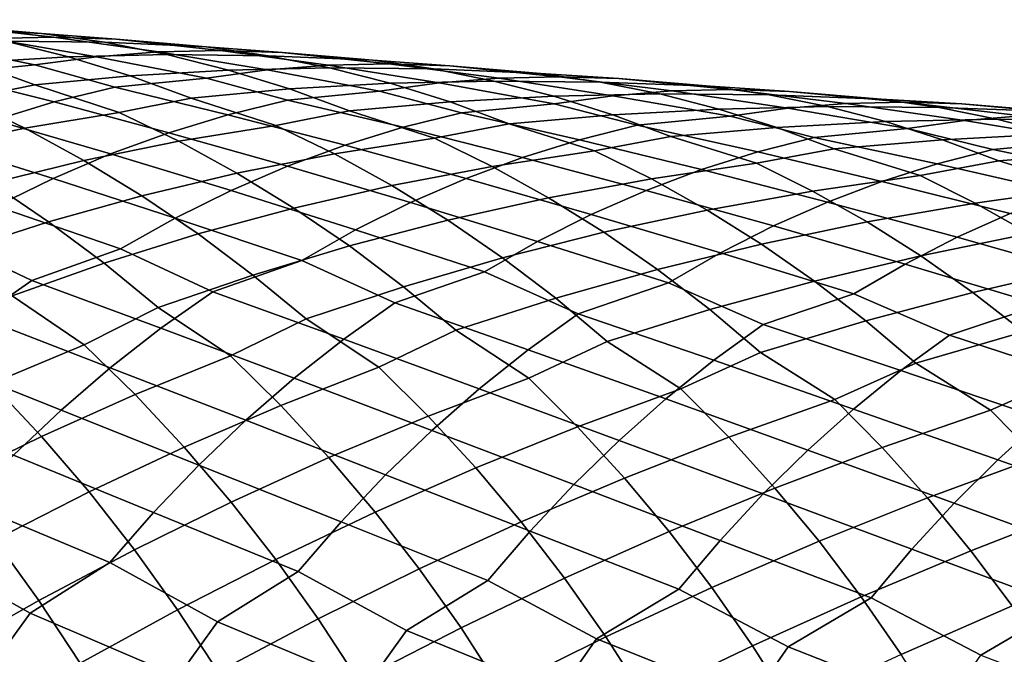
# Model space of a CAD drawing. Header units: metres. Extents: x -166 to 33, y -71 to 34.
# Tile 44 of 256: x -117.71 to -109.64, y 9.12 to 14.32. Entities that reach past the tile are written whole.
import ezdxf

# ---------------------------------------------------------------- set-up
doc = ezdxf.new("R2010")
doc.units = ezdxf.units.M
doc.layers.add('solid_12208131', color=7, linetype='CONTINUOUS')

msp = doc.modelspace()

# ---------------------------------------------------------------- linework, layer by layer
at = {"layer": 'solid_12208131'}
for points in [[(-118.270241, 14.274049, 228.543991), (-117.533897, 14.210615, 228.418884), (-118.34655, 14.249213, 227.116989), (-118.870125, 14.323113, 227.401047)], [(-117.952469, 14.168614, 230.128647), (-117.437065, 14.17986, 229.83696), (-118.270241, 14.274049, 228.543991), (-118.792503, 14.291258, 228.832306)], [(-117.533897, 14.210615, 228.418884), (-117.018593, 14.137519, 228.130966), (-117.827538, 14.147691, 226.834122), (-118.34655, 14.249213, 227.116989)], [(-117.437065, 14.17986, 229.83696), (-116.923073, 14.163011, 229.544815), (-117.533897, 14.210615, 228.418884), (-118.270241, 14.274049, 228.543991)], [(-116.923073, 14.163011, 229.544815), (-116.184013, 14.099704, 229.41951), (-117.018593, 14.137519, 228.130966), (-117.533897, 14.210615, 228.418884)], [(-118.337944, 13.877053, 231.826355), (-117.589836, 13.95268, 231.707413), (-118.468384, 14.129387, 230.41925), (-118.98317, 14.062247, 230.708664)], [(-117.827538, 14.147691, 226.834122), (-117.314018, 14.018911, 226.553024), (-118.096466, 13.972768, 225.254868), (-118.611603, 14.129887, 225.529785)], [(-117.589836, 13.95268, 231.707413), (-117.083328, 14.019521, 231.414246), (-117.952469, 14.168614, 230.128647), (-118.468384, 14.129387, 230.41925)], [(-117.083328, 14.019521, 231.414246), (-116.575676, 14.058672, 231.119843), (-117.437065, 14.17986, 229.83696), (-117.952469, 14.168614, 230.128647)], [(-117.018593, 14.137519, 228.130966), (-116.507744, 14.037013, 227.844254), (-117.314018, 14.018911, 226.553024), (-117.827538, 14.147691, 226.834122)], [(-116.575676, 14.058672, 231.119843), (-116.068489, 14.07006, 230.824356), (-116.923073, 14.163011, 229.544815), (-117.437065, 14.17986, 229.83696)], [(-116.184013, 14.099704, 229.41951), (-115.676872, 14.027406, 229.127762), (-116.507744, 14.037013, 227.844254), (-117.018593, 14.137519, 228.130966)], [(-116.068489, 14.07006, 230.824356), (-115.562683, 14.053573, 230.528427), (-116.184013, 14.099704, 229.41951), (-116.923073, 14.163011, 229.544815)], [(-116.183838, 13.844727, 232.688614), (-115.685501, 13.91128, 232.391693), (-116.575676, 14.058672, 231.119843), (-117.083328, 14.019521, 231.414246)], [(-115.685501, 13.91128, 232.391693), (-115.186012, 13.950362, 232.093536), (-116.068489, 14.07006, 230.824356), (-116.575676, 14.058672, 231.119843)], [(-115.562683, 14.053573, 230.528427), (-114.820671, 13.990418, 230.402679), (-115.676872, 14.027406, 229.127762), (-116.184013, 14.099704, 229.41951)], [(-115.186012, 13.950362, 232.093536), (-114.686966, 13.961899, 231.794296), (-115.562683, 14.053573, 230.528427), (-116.068489, 14.07006, 230.824356)], [(-114.686966, 13.961899, 231.794296), (-114.189255, 13.945775, 231.494583), (-114.820671, 13.990418, 230.402679), (-115.562683, 14.053573, 230.528427)], [(-118.096466, 13.972768, 225.254868), (-117.58876, 13.78891, 224.98288), (-118.168594, 13.670601, 223.834732), (-118.855949, 13.898247, 223.950546)], [(-117.314018, 14.018911, 226.553024), (-116.8069, 13.863238, 226.274292), (-117.58876, 13.78891, 224.98288), (-118.096466, 13.972768, 225.254868)], [(-116.935028, 13.770011, 232.808044), (-116.183838, 13.844727, 232.688614), (-117.083328, 14.019521, 231.414246), (-117.589836, 13.95268, 231.707413)], [(-116.507744, 14.037013, 227.844254), (-116.002281, 13.909462, 227.559341), (-116.8069, 13.863238, 226.274292), (-117.314018, 14.018911, 226.553024)], [(-115.676872, 14.027406, 229.127762), (-115.174095, 13.927911, 228.837234), (-116.002281, 13.909462, 227.559341), (-116.507744, 14.037013, 227.844254)], [(-114.820671, 13.990418, 230.402679), (-114.321609, 13.918916, 230.107132), (-115.174095, 13.927911, 228.837234), (-115.676872, 14.027406, 229.127762)], [(-114.27507, 13.804705, 233.351395), (-113.783661, 13.843726, 233.049515), (-114.686966, 13.961899, 231.794296), (-115.186012, 13.950362, 232.093536)], [(-114.189255, 13.945775, 231.494583), (-113.444077, 13.882801, 231.368164), (-114.321609, 13.918916, 230.107132), (-114.820671, 13.990418, 230.402679)], [(-113.783661, 13.843726, 233.049515), (-113.292671, 13.855416, 232.746506), (-114.189255, 13.945775, 231.494583), (-114.686966, 13.961899, 231.794296)], [(-117.430115, 13.648808, 233.09964), (-116.935028, 13.770011, 232.808044), (-117.589836, 13.95268, 231.707413), (-118.337944, 13.877053, 231.826355)], [(-116.002281, 13.909462, 227.559341), (-115.50309, 13.75522, 227.27684), (-116.307083, 13.681028, 225.998535), (-116.8069, 13.863238, 226.274292)], [(-115.519814, 13.66458, 233.772171), (-114.765312, 13.738426, 233.652023), (-115.685501, 13.91128, 232.391693), (-116.183838, 13.844727, 232.688614)], [(-115.174095, 13.927911, 228.837234), (-114.676598, 13.801576, 228.548553), (-115.50309, 13.75522, 227.27684), (-116.002281, 13.909462, 227.559341)], [(-114.765312, 13.738426, 233.652023), (-114.27507, 13.804705, 233.351395), (-115.186012, 13.950362, 232.093536), (-115.685501, 13.91128, 232.391693)], [(-114.321609, 13.918916, 230.107132), (-113.82682, 13.820423, 229.81282), (-114.676598, 13.801576, 228.548553), (-115.174095, 13.927911, 228.837234)], [(-113.444077, 13.882801, 231.368164), (-112.953018, 13.812088, 231.068832), (-113.82682, 13.820423, 229.81282), (-114.321609, 13.918916, 230.107132)], [(-113.292671, 13.855416, 232.746506), (-112.802979, 13.839659, 232.443054), (-113.444077, 13.882801, 231.368164), (-114.189255, 13.945775, 231.494583)], [(-112.802979, 13.839659, 232.443054), (-112.054443, 13.776892, 232.315704), (-112.953018, 13.812088, 231.068832), (-113.444077, 13.882801, 231.368164)], [(-117.92141, 13.500506, 233.387985), (-117.430115, 13.648808, 233.09964), (-118.337944, 13.877053, 231.826355), (-118.841141, 13.755125, 232.114319)], [(-116.8069, 13.863238, 226.274292), (-116.307083, 13.681028, 225.998535), (-116.898827, 13.562637, 224.867584), (-117.58876, 13.78891, 224.98288)], [(-116.006866, 13.544084, 234.067413), (-115.519814, 13.66458, 233.772171), (-116.183838, 13.844727, 232.688614), (-116.935028, 13.770011, 232.808044)], [(-114.676598, 13.801576, 228.548553), (-114.185242, 13.648753, 228.262299), (-115.011047, 13.574643, 226.997345), (-115.50309, 13.75522, 227.27684)], [(-114.092422, 13.5608, 234.718567), (-113.334404, 13.633821, 234.597427), (-114.27507, 13.804705, 233.351395), (-114.765312, 13.738426, 233.652023)], [(-113.82682, 13.820423, 229.81282), (-113.337204, 13.695294, 229.52037), (-114.185242, 13.648753, 228.262299), (-114.676598, 13.801576, 228.548553)], [(-113.334404, 13.633821, 234.597427), (-112.85218, 13.699835, 234.293121), (-113.783661, 13.843726, 233.049515), (-114.27507, 13.804705, 233.351395)], [(-112.953018, 13.812088, 231.068832), (-112.466148, 13.714591, 230.770767), (-113.337204, 13.695294, 229.52037), (-113.82682, 13.820423, 229.81282)], [(-112.85218, 13.699835, 234.293121), (-112.368782, 13.738805, 233.987518), (-113.292671, 13.855416, 232.746506), (-113.783661, 13.843726, 233.049515)], [(-112.368782, 13.738805, 233.987518), (-111.885796, 13.750653, 233.680801), (-112.802979, 13.839659, 232.443054), (-113.292671, 13.855416, 232.746506)], [(-112.054443, 13.776892, 232.315704), (-111.57132, 13.706965, 232.012619), (-112.466148, 13.714591, 230.770767), (-112.953018, 13.812088, 231.068832)], [(-111.885796, 13.750653, 233.680801), (-111.40406, 13.735264, 233.373611), (-112.054443, 13.776892, 232.315704), (-112.802979, 13.839659, 232.443054)], [(-117.58876, 13.78891, 224.98288), (-116.898827, 13.562637, 224.867584), (-117.67276, 13.432638, 223.57283), (-118.168594, 13.670601, 223.834732)], [(-116.490189, 13.396705, 234.359329), (-116.006866, 13.544084, 234.067413), (-116.935028, 13.770011, 232.808044), (-117.430115, 13.648808, 233.09964)], [(-115.50309, 13.75522, 227.27684), (-115.011047, 13.574643, 226.997345), (-115.614296, 13.456138, 225.883545), (-116.307083, 13.681028, 225.998535)], [(-114.571541, 13.44099, 235.017395), (-114.092422, 13.5608, 234.718567), (-114.765312, 13.738426, 233.652023), (-115.519814, 13.66458, 233.772171)], [(-111.891266, 13.530949, 235.524612), (-111.417, 13.596711, 235.216644), (-112.368782, 13.738805, 233.987518), (-112.85218, 13.699835, 234.293121)], [(-111.417, 13.596711, 235.216644), (-110.941559, 13.635639, 234.907333), (-111.885796, 13.750653, 233.680801), (-112.368782, 13.738805, 233.987518)], [(-111.40406, 13.735264, 233.373611), (-110.65197, 13.672733, 233.245071), (-111.57132, 13.706965, 232.012619), (-112.054443, 13.776892, 232.315704)], [(-110.941559, 13.635639, 234.907333), (-110.466507, 13.647651, 234.596909), (-111.40406, 13.735264, 233.373611), (-111.885796, 13.750653, 233.680801)], [(-110.466507, 13.647651, 234.596909), (-109.992676, 13.63263, 234.286011), (-110.65197, 13.672733, 233.245071), (-111.40406, 13.735264, 233.373611)], [(-118.168594, 13.670601, 223.834732), (-117.67276, 13.432638, 223.57283), (-118.426987, 13.273878, 222.273117), (-118.919853, 13.539931, 222.526978)], [(-116.968628, 13.222572, 234.647461), (-116.490189, 13.396705, 234.359329), (-117.430115, 13.648808, 233.09964), (-117.92141, 13.500506, 233.387985)], [(-116.307083, 13.681028, 225.998535), (-115.614296, 13.456138, 225.883545), (-116.410683, 13.326748, 224.601974), (-116.898827, 13.562637, 224.867584)], [(-115.046951, 13.294514, 235.312881), (-114.571541, 13.44099, 235.017395), (-115.519814, 13.66458, 233.772171), (-116.006866, 13.544084, 234.067413)], [(-114.185242, 13.648753, 228.262299), (-113.700912, 13.469792, 227.979095), (-114.315163, 13.351139, 226.882462), (-115.011047, 13.574643, 226.997345)], [(-113.337204, 13.695294, 229.52037), (-112.853622, 13.543877, 229.230392), (-113.700912, 13.469792, 227.979095), (-114.185242, 13.648753, 228.262299)], [(-112.466148, 13.714591, 230.770767), (-111.984352, 13.590656, 230.474564), (-112.853622, 13.543877, 229.230392), (-113.337204, 13.695294, 229.52037)], [(-112.652992, 13.458709, 235.646973), (-111.891266, 13.530949, 235.524612), (-112.85218, 13.699835, 234.293121), (-113.334404, 13.633821, 234.597427)], [(-111.57132, 13.706965, 232.012619), (-111.092308, 13.610454, 231.7108), (-111.984352, 13.590656, 230.474564), (-112.466148, 13.714591, 230.770767)], [(-110.65197, 13.672733, 233.245071), (-110.176735, 13.603586, 232.938232), (-111.092308, 13.610454, 231.7108), (-111.57132, 13.706965, 232.012619)], [(-109.969681, 13.495376, 236.121719), (-109.502151, 13.534268, 235.808746), (-110.466507, 13.647651, 234.596909), (-110.941559, 13.635639, 234.907333)], [(-109.992676, 13.63263, 234.286011), (-109.23687, 13.570365, 234.156021), (-110.176735, 13.603586, 232.938232), (-110.65197, 13.672733, 233.245071)], [(-109.502151, 13.534268, 235.808746), (-109.034996, 13.54645, 235.494629), (-109.992676, 13.63263, 234.286011), (-110.466507, 13.647651, 234.596909)], [(-116.898827, 13.562637, 224.867584), (-116.410683, 13.326748, 224.601974), (-117.187485, 13.168876, 223.315308), (-117.67276, 13.432638, 223.57283)], [(-115.011047, 13.574643, 226.997345), (-114.315163, 13.351139, 226.882462), (-115.133728, 13.2223, 225.614288), (-115.614296, 13.456138, 225.883545)], [(-113.591827, 13.193973, 236.248413), (-113.124237, 13.33957, 235.949387), (-114.092422, 13.5608, 234.718567), (-114.571541, 13.44099, 235.017395)], [(-113.124237, 13.33957, 235.949387), (-112.652992, 13.458709, 235.646973), (-113.334404, 13.633821, 234.597427), (-114.092422, 13.5608, 234.718567)], [(-111.984352, 13.590656, 230.474564), (-111.508469, 13.440628, 230.180878), (-112.376923, 13.366514, 228.943497), (-112.853622, 13.543877, 229.230392)], [(-111.092308, 13.610454, 231.7108), (-110.618271, 13.487702, 231.410889), (-111.508469, 13.440628, 230.180878), (-111.984352, 13.590656, 230.474564)], [(-111.201668, 13.358346, 236.557205), (-110.436043, 13.429852, 236.43335), (-111.417, 13.596711, 235.216644), (-111.891266, 13.530949, 235.524612)], [(-110.436043, 13.429852, 236.43335), (-109.969681, 13.495376, 236.121719), (-110.941559, 13.635639, 234.907333), (-111.417, 13.596711, 235.216644)], [(-110.176735, 13.603586, 232.938232), (-109.705536, 13.508053, 232.63269), (-110.618271, 13.487702, 231.410889), (-111.092308, 13.610454, 231.7108)], [(-109.23687, 13.570365, 234.156021), (-108.769478, 13.501992, 233.845444), (-109.705536, 13.508053, 232.63269), (-110.176735, 13.603586, 232.938232)], [(-109.034996, 13.54645, 235.494629), (-108.569038, 13.531799, 235.180023), (-109.23687, 13.570365, 234.156021), (-109.992676, 13.63263, 234.286011)], [(-117.4403, 13.021767, 234.931778), (-116.968628, 13.222572, 234.647461), (-117.92141, 13.500506, 233.387985), (-118.407776, 13.325235, 233.672577)], [(-115.517555, 13.121496, 235.604507), (-115.046951, 13.294514, 235.312881), (-116.006866, 13.544084, 234.067413), (-116.490189, 13.396705, 234.359329)], [(-112.853622, 13.543877, 229.230392), (-112.376923, 13.366514, 228.943497), (-113.001717, 13.247682, 227.864044), (-113.700912, 13.469792, 227.979095)], [(-111.665092, 13.23986, 236.863174), (-111.201668, 13.358346, 236.557205), (-111.891266, 13.530949, 235.524612), (-112.652992, 13.458709, 235.646973)], [(-110.618271, 13.487702, 231.410889), (-110.150047, 13.339049, 231.11351), (-111.039352, 13.264848, 229.89032), (-111.508469, 13.440628, 230.180878)], [(-109.705536, 13.508053, 232.63269), (-109.23922, 13.386472, 232.329071), (-110.150047, 13.339049, 231.11351), (-110.618271, 13.487702, 231.410889)], [(-109.738571, 13.259753, 237.449036), (-108.968887, 13.330572, 237.32341), (-109.969681, 13.495376, 236.121719), (-110.436043, 13.429852, 236.43335)], [(-108.968887, 13.330572, 237.32341), (-108.510399, 13.395867, 237.008148), (-109.502151, 13.534268, 235.808746), (-109.969681, 13.495376, 236.121719)], [(-108.769478, 13.501992, 233.845444), (-108.306053, 13.407428, 233.536194), (-109.23922, 13.386472, 232.329071), (-109.705536, 13.508053, 232.63269)], [(-117.67276, 13.432638, 223.57283), (-117.187485, 13.168876, 223.315308), (-117.945602, 12.982454, 222.024155), (-118.426987, 13.273878, 222.273117)], [(-115.981468, 12.922021, 235.892258), (-115.517555, 13.121496, 235.604507), (-116.490189, 13.396705, 234.359329), (-116.968628, 13.222572, 234.647461)], [(-115.614296, 13.456138, 225.883545), (-115.133728, 13.2223, 225.614288), (-115.932907, 13.065252, 224.340836), (-116.410683, 13.326748, 224.601974)], [(-114.054665, 13.022045, 236.543533), (-113.591827, 13.193973, 236.248413), (-114.571541, 13.44099, 235.017395), (-115.046951, 13.294514, 235.312881)], [(-113.700912, 13.469792, 227.979095), (-113.001717, 13.247682, 227.864044), (-113.84211, 13.11933, 226.609558), (-114.315163, 13.351139, 226.882462)], [(-112.124916, 13.095119, 237.16571), (-111.665092, 13.23986, 236.863174), (-112.652992, 13.458709, 235.646973), (-113.124237, 13.33957, 235.949387)], [(-111.508469, 13.440628, 230.180878), (-111.039352, 13.264848, 229.89032), (-111.674217, 13.145803, 228.828049), (-112.376923, 13.366514, 228.943497)], [(-110.194229, 13.141899, 237.758545), (-109.738571, 13.259753, 237.449036), (-110.436043, 13.429852, 236.43335), (-111.201668, 13.358346, 236.557205)], [(-117.905136, 12.794518, 235.211044), (-117.4403, 13.021767, 234.931778), (-118.407776, 13.325235, 233.672577), (-118.887299, 13.123072, 233.95343)], [(-116.410683, 13.326748, 224.601974), (-115.932907, 13.065252, 224.340836), (-116.713501, 12.879933, 223.062759), (-117.187485, 13.168876, 223.315308)], [(-114.315163, 13.351139, 226.882462), (-113.84211, 13.11933, 226.609558), (-114.663361, 12.963046, 225.349548), (-115.133728, 13.2223, 225.614288)], [(-112.580055, 12.924258, 237.46431), (-112.124916, 13.095119, 237.16571), (-113.124237, 13.33957, 235.949387), (-113.591827, 13.193973, 236.248413)], [(-112.376923, 13.366514, 228.943497), (-111.674217, 13.145803, 228.828049), (-112.536087, 13.017879, 227.587524), (-113.001717, 13.247682, 227.864044)], [(-110.646332, 12.997994, 238.06459), (-110.194229, 13.141899, 237.758545), (-111.201668, 13.358346, 236.557205), (-111.665092, 13.23986, 236.863174)], [(-110.150047, 13.339049, 231.11351), (-109.688454, 13.164831, 230.819305), (-110.332947, 13.045544, 229.7742), (-111.039352, 13.264848, 229.89032)], [(-109.23922, 13.386472, 232.329071), (-108.778603, 13.239179, 232.02803), (-109.688454, 13.164831, 230.819305), (-110.150047, 13.339049, 231.11351)], [(-108.7118, 13.045728, 238.635269), (-108.263878, 13.162969, 238.32222), (-108.968887, 13.330572, 237.32341), (-109.738571, 13.259753, 237.449036)], [(-114.510887, 12.823873, 236.834686), (-114.054665, 13.022045, 236.543533), (-115.046951, 13.294514, 235.312881), (-115.517555, 13.121496, 235.604507)], [(-113.001717, 13.247682, 227.864044), (-112.536087, 13.017879, 227.587524), (-113.379059, 12.862294, 226.341248), (-113.84211, 13.11933, 226.609558)], [(-111.093819, 12.828173, 238.366638), (-110.646332, 12.997994, 238.06459), (-111.665092, 13.23986, 236.863174), (-112.124916, 13.095119, 237.16571)], [(-111.039352, 13.264848, 229.89032), (-110.332947, 13.045544, 229.7742), (-111.215965, 12.917982, 228.547943), (-111.674217, 13.145803, 228.828049)], [(-109.156227, 12.902637, 238.944809), (-108.7118, 13.045728, 238.635269), (-109.738571, 13.259753, 237.449036), (-110.194229, 13.141899, 237.758545)], [(-108.778603, 13.239179, 232.02803), (-108.324501, 13.066504, 231.730179), (-108.978195, 12.946941, 230.70224), (-109.688454, 13.164831, 230.819305)], [(-117.187485, 13.168876, 223.315308), (-116.713501, 12.879933, 223.062759), (-117.476402, 12.666451, 221.780594), (-117.945602, 12.982454, 222.024155)], [(-116.438637, 12.696317, 236.174911), (-115.981468, 12.922021, 235.892258), (-116.968628, 13.222572, 234.647461), (-117.4403, 13.021767, 234.931778)], [(-115.133728, 13.2223, 225.614288), (-114.663361, 12.963046, 225.349548), (-115.466217, 12.778766, 224.084717), (-115.932907, 13.065252, 224.340836)], [(-113.028656, 12.727359, 237.758865), (-112.580055, 12.924258, 237.46431), (-113.591827, 13.193973, 236.248413), (-114.054665, 13.022045, 236.543533)], [(-109.688454, 13.164831, 230.819305), (-108.978195, 12.946941, 230.70224), (-109.882019, 12.81968, 229.490524), (-110.332947, 13.045544, 229.7742)], [(-114.960472, 12.599682, 237.120682), (-114.510887, 12.823873, 236.834686), (-115.517555, 13.121496, 235.604507), (-115.981468, 12.922021, 235.892258)], [(-113.84211, 13.11933, 226.609558), (-113.379059, 12.862294, 226.341248), (-114.203873, 12.678987, 225.08992), (-114.663361, 12.963046, 225.349548)], [(-111.534859, 12.632519, 238.664566), (-111.093819, 12.828173, 238.366638), (-112.124916, 13.095119, 237.16571), (-112.580055, 12.924258, 237.46431)], [(-111.674217, 13.145803, 228.828049), (-111.215965, 12.917982, 228.547943), (-112.080299, 12.763033, 227.315674), (-112.536087, 13.017879, 227.587524)], [(-109.596107, 12.733828, 239.25029), (-109.156227, 12.902637, 238.944809), (-110.194229, 13.141899, 237.758545), (-110.646332, 12.997994, 238.06459)], [(-116.888184, 12.444794, 236.451874), (-116.438637, 12.696317, 236.174911), (-117.4403, 13.021767, 234.931778), (-117.905136, 12.794518, 235.211044)], [(-115.932907, 13.065252, 224.340836), (-115.466217, 12.778766, 224.084717), (-116.25148, 12.566595, 222.815704), (-116.713501, 12.879933, 223.062759)], [(-113.470718, 12.50465, 238.048187), (-113.028656, 12.727359, 237.758865), (-114.054665, 13.022045, 236.543533), (-114.510887, 12.823873, 236.834686)], [(-112.536087, 13.017879, 227.587524), (-112.080299, 12.763033, 227.315674), (-112.926704, 12.580633, 226.078125), (-113.379059, 12.862294, 226.341248)], [(-110.332947, 13.045544, 229.7742), (-109.882019, 12.81968, 229.490524), (-110.76738, 12.6653, 228.272552), (-111.215965, 12.917982, 228.547943)], [(-110.029617, 12.53939, 239.55159), (-109.596107, 12.733828, 239.25029), (-110.646332, 12.997994, 238.06459), (-111.093819, 12.828173, 238.366638)], [(-117.945602, 12.982454, 222.024155), (-117.476402, 12.666451, 221.780594), (-118.222565, 12.42492, 220.494843), (-118.685974, 12.767595, 220.728989)], [(-115.402542, 12.349881, 237.40094), (-114.960472, 12.599682, 237.120682), (-115.981468, 12.922021, 235.892258), (-116.438637, 12.696317, 236.174911)], [(-114.663361, 12.963046, 225.349548), (-114.203873, 12.678987, 225.08992), (-115.011284, 12.468061, 223.834183), (-115.466217, 12.778766, 224.084717)], [(-111.969452, 12.41126, 238.957214), (-111.534859, 12.632519, 238.664566), (-112.580055, 12.924258, 237.46431), (-113.028656, 12.727359, 237.758865)], [(-111.215965, 12.917982, 228.547943), (-110.76738, 12.6653, 228.272552), (-111.635017, 12.483742, 227.049072), (-112.080299, 12.763033, 227.315674)], [(-108.978195, 12.946941, 230.70224), (-108.534554, 12.723009, 230.414993), (-109.440598, 12.569134, 229.211609), (-109.882019, 12.81968, 229.490524)], [(-116.713501, 12.879933, 223.062759), (-116.25148, 12.566595, 222.815704), (-117.020042, 12.326648, 221.543015), (-117.476402, 12.666451, 221.780594)], [(-113.379059, 12.862294, 226.341248), (-112.926704, 12.580633, 226.078125), (-113.755943, 12.370888, 224.835938), (-114.203873, 12.678987, 225.08992)], [(-117.613235, 12.185987, 236.538589), (-116.888184, 12.444794, 236.451874), (-117.905136, 12.794518, 235.211044), (-118.362244, 12.541239, 235.484695)], [(-115.466217, 12.778766, 224.084717), (-115.011284, 12.468061, 223.834183), (-115.802071, 12.229632, 222.574692), (-116.25148, 12.566595, 222.815704)], [(-113.905388, 12.256537, 238.331696), (-113.470718, 12.50465, 238.048187), (-114.510887, 12.823873, 236.834686), (-114.960472, 12.599682, 237.120682)], [(-112.080299, 12.763033, 227.315674), (-111.635017, 12.483742, 227.049072), (-112.48571, 12.275107, 225.820724), (-112.926704, 12.580633, 226.078125)], [(-110.456795, 12.319548, 239.847534), (-110.029617, 12.53939, 239.55159), (-111.093819, 12.828173, 238.366638), (-111.534859, 12.632519, 238.664566)], [(-109.882019, 12.81968, 229.490524), (-109.440598, 12.569134, 229.211609), (-110.329124, 12.388349, 228.002487), (-110.76738, 12.6653, 228.272552)], [(-116.131973, 12.093304, 237.488312), (-115.402542, 12.349881, 237.40094), (-116.438637, 12.696317, 236.174911), (-116.888184, 12.444794, 236.451874)], [(-114.203873, 12.678987, 225.08992), (-113.755943, 12.370888, 224.835938), (-114.568748, 12.133908, 223.589783), (-115.011284, 12.468061, 223.834183)], [(-112.396774, 12.1648, 239.243973), (-111.969452, 12.41126, 238.957214), (-113.028656, 12.727359, 237.758865), (-113.470718, 12.50465, 238.048187)], [(-108.932907, 12.229552, 240.718887), (-108.513123, 12.44801, 240.419647), (-109.596107, 12.733828, 239.25029), (-110.029617, 12.53939, 239.55159)], [(-117.476402, 12.666451, 221.780594), (-117.020042, 12.326648, 221.543015), (-117.773987, 12.059136, 220.266144), (-118.222565, 12.42492, 220.494843)], [(-114.639397, 12.002125, 238.419998), (-113.905388, 12.256537, 238.331696), (-114.960472, 12.599682, 237.120682), (-115.402542, 12.349881, 237.40094)], [(-110.876808, 12.074704, 240.137527), (-110.456795, 12.319548, 239.847534), (-111.534859, 12.632519, 238.664566), (-111.969452, 12.41126, 238.957214)], [(-110.76738, 12.6653, 228.272552), (-110.329124, 12.388349, 228.002487), (-111.200905, 12.180758, 226.788269), (-111.635017, 12.483742, 227.049072)], [(-118.046059, 11.8842, 236.802185), (-117.613235, 12.185987, 236.538589), (-118.362244, 12.541239, 235.484695), (-119.083138, 12.280141, 235.570984)], [(-116.25148, 12.566595, 222.815704), (-115.802071, 12.229632, 222.574692), (-116.578278, 11.963905, 221.310974), (-117.020042, 12.326648, 221.543015)], [(-112.926704, 12.580633, 226.078125), (-112.48571, 12.275107, 225.820724), (-113.32019, 12.039509, 224.588165), (-113.755943, 12.370888, 224.835938)], [(-109.345657, 11.986288, 241.012115), (-108.932907, 12.229552, 240.718887), (-110.029617, 12.53939, 239.55159), (-110.456795, 12.319548, 239.847534)], [(-109.440598, 12.569134, 229.211609), (-109.009331, 12.294489, 228.938095), (-109.90184, 12.087872, 227.738297), (-110.329124, 12.388349, 228.002487)], [(-116.557625, 11.793641, 237.755035), (-116.131973, 12.093304, 237.488312), (-116.888184, 12.444794, 236.451874), (-117.613235, 12.185987, 236.538589)], [(-115.011284, 12.468061, 223.834183), (-114.568748, 12.133908, 223.589783), (-115.36705, 11.869899, 222.339325), (-115.802071, 12.229632, 222.574692)], [(-113.135567, 11.912486, 239.333435), (-112.396774, 12.1648, 239.243973), (-113.470718, 12.50465, 238.048187), (-113.905388, 12.256537, 238.331696)], [(-111.635017, 12.483742, 227.049072), (-111.200905, 12.180758, 226.788269), (-112.056686, 11.94647, 225.569611), (-112.48571, 12.275107, 225.820724)], [(-115.057945, 11.704547, 238.689819), (-114.639397, 12.002125, 238.419998), (-115.402542, 12.349881, 237.40094), (-116.131973, 12.093304, 237.488312)], [(-113.755943, 12.370888, 224.835938), (-113.32019, 12.039509, 224.588165), (-114.140366, 11.777147, 223.351135), (-114.568748, 12.133908, 223.589783)], [(-111.620544, 11.824423, 240.228439), (-110.876808, 12.074704, 240.137527), (-111.969452, 12.41126, 238.957214), (-112.396774, 12.1648, 239.243973)], [(-110.329124, 12.388349, 228.002487), (-109.90184, 12.087872, 227.738297), (-110.778549, 11.854825, 226.533829), (-111.200905, 12.180758, 226.788269)], [(-117.020042, 12.326648, 221.543015), (-116.578278, 11.963905, 221.310974), (-117.184685, 11.658781, 220.181976), (-117.773987, 12.059136, 220.266144)], [(-112.48571, 12.275107, 225.820724), (-112.056686, 11.94647, 225.569611), (-112.898376, 11.685685, 224.346268), (-113.32019, 12.039509, 224.588165)], [(-110.094467, 11.73797, 241.104752), (-109.345657, 11.986288, 241.012115), (-110.456795, 12.319548, 239.847534), (-110.876808, 12.074704, 240.137527)], [(-109.009331, 12.294489, 228.938095), (-108.588844, 11.996486, 228.670532), (-109.486122, 11.764609, 227.480545), (-109.90184, 12.087872, 227.738297)], [(-116.971611, 11.470051, 238.015442), (-116.557625, 11.793641, 237.755035), (-117.613235, 12.185987, 236.538589), (-118.046059, 11.8842, 236.802185)], [(-115.802071, 12.229632, 222.574692), (-115.36705, 11.869899, 222.339325), (-115.985603, 11.566311, 221.22818), (-116.578278, 11.963905, 221.310974)], [(-113.547081, 11.616952, 239.606323), (-113.135567, 11.912486, 239.333435), (-113.905388, 12.256537, 238.331696), (-114.639397, 12.002125, 238.419998)], [(-114.568748, 12.133908, 223.589783), (-114.140366, 11.777147, 223.351135), (-114.770721, 11.475047, 222.257721), (-115.36705, 11.869899, 222.339325)], [(-112.02507, 11.53089, 240.504395), (-111.620544, 11.824423, 240.228439), (-112.396774, 12.1648, 239.243973), (-113.135567, 11.912486, 239.333435)], [(-111.200905, 12.180758, 226.788269), (-110.778549, 11.854825, 226.533829), (-111.64138, 11.595547, 225.324478), (-112.056686, 11.94647, 225.569611)], [(-117.773987, 12.059136, 220.266144), (-117.184685, 11.658781, 220.181976), (-117.943863, 11.339621, 218.907028), (-118.367882, 11.752426, 219.119171)], [(-115.464989, 11.383238, 238.953201), (-115.057945, 11.704547, 238.689819), (-116.131973, 12.093304, 237.488312), (-116.557625, 11.793641, 237.755035)], [(-113.32019, 12.039509, 224.588165), (-112.898376, 11.685685, 224.346268), (-113.540115, 11.385022, 223.270523), (-114.140366, 11.777147, 223.351135)], [(-110.492043, 11.446399, 241.383759), (-110.094467, 11.73797, 241.104752), (-110.876808, 12.074704, 240.137527), (-111.620544, 11.824423, 240.228439)], [(-109.90184, 12.087872, 227.738297), (-109.486122, 11.764609, 227.480545), (-110.369713, 11.506763, 226.285492), (-110.778549, 11.854825, 226.533829)], [(-116.578278, 11.963905, 221.310974), (-115.985603, 11.566311, 221.22818), (-116.767097, 11.249395, 219.966644), (-117.184685, 11.658781, 220.181976)], [(-113.94725, 11.29788, 239.872681), (-113.547081, 11.616952, 239.606323), (-114.639397, 12.002125, 238.419998), (-115.057945, 11.704547, 238.689819)], [(-112.056686, 11.94647, 225.569611), (-111.64138, 11.595547, 225.324478), (-112.293968, 11.29627, 224.266418), (-112.898376, 11.685685, 224.346268)], [(-108.948196, 11.363509, 242.244125), (-108.557533, 11.653164, 241.962082), (-109.345657, 11.986288, 241.012115), (-110.094467, 11.73797, 241.104752)], [(-117.37439, 11.123238, 238.268143), (-116.971611, 11.470051, 238.015442), (-118.046059, 11.8842, 236.802185), (-118.467056, 11.558286, 237.059586)], [(-115.36705, 11.869899, 222.339325), (-114.770721, 11.475047, 222.257721), (-115.574371, 11.160305, 221.009705), (-115.985603, 11.566311, 221.22818)], [(-112.418419, 11.214013, 240.773697), (-112.02507, 11.53089, 240.504395), (-113.135567, 11.912486, 239.333435), (-113.547081, 11.616952, 239.606323)], [(-115.861008, 11.038897, 239.208801), (-115.464989, 11.383238, 238.953201), (-116.557625, 11.793641, 237.755035), (-116.971611, 11.470051, 238.015442)], [(-110.878609, 11.131669, 241.656006), (-110.492043, 11.446399, 241.383759), (-111.620544, 11.824423, 240.228439), (-112.02507, 11.53089, 240.504395)], [(-110.778549, 11.854825, 226.533829), (-110.369713, 11.506763, 226.285492), (-111.032616, 11.208822, 225.245132), (-111.64138, 11.595547, 225.324478)], [(-114.336563, 10.955965, 240.131165), (-113.94725, 11.29788, 239.872681), (-115.057945, 11.704547, 238.689819), (-115.464989, 11.383238, 238.953201)], [(-114.140366, 11.777147, 223.351135), (-113.540115, 11.385022, 223.270523), (-114.365761, 11.072382, 222.036102), (-114.770721, 11.475047, 222.257721)], [(-109.328011, 11.050881, 242.519318), (-108.948196, 11.363509, 242.244125), (-110.094467, 11.73797, 241.104752), (-110.492043, 11.446399, 241.383759)], [(-109.486122, 11.764609, 227.480545), (-109.08371, 11.41937, 227.228989), (-109.756416, 11.122713, 226.20639), (-110.369713, 11.506763, 226.285492)], [(-117.184685, 11.658781, 220.181976), (-116.767097, 11.249395, 219.966644), (-117.536095, 10.905787, 218.702515), (-117.943863, 11.339621, 218.907028)], [(-112.898376, 11.685685, 224.346268), (-112.293968, 11.29627, 224.266418), (-113.141342, 10.985658, 223.045822), (-113.540115, 11.385022, 223.270523)], [(-117.765106, 10.753833, 238.512634), (-117.37439, 11.123238, 238.268143), (-118.467056, 11.558286, 237.059586), (-118.876678, 11.208955, 237.309372)], [(-115.985603, 11.566311, 221.22818), (-115.574371, 11.160305, 221.009705), (-116.365486, 10.819134, 219.759064), (-116.767097, 11.249395, 219.966644)], [(-112.801086, 10.874476, 241.035034), (-112.418419, 11.214013, 240.773697), (-113.547081, 11.616952, 239.606323), (-113.94725, 11.29788, 239.872681)], [(-111.64138, 11.595547, 225.324478), (-111.032616, 11.208822, 225.245132), (-111.901321, 10.900164, 224.038651), (-112.293968, 11.29627, 224.266418)], [(-116.245155, 10.672151, 239.456085), (-115.861008, 11.038897, 239.208801), (-116.971611, 11.470051, 238.015442), (-117.37439, 11.123238, 238.268143)], [(-114.770721, 11.475047, 222.257721), (-114.365761, 11.072382, 222.036102), (-115.178856, 10.733576, 220.799072), (-115.574371, 11.160305, 221.009705)], [(-111.254677, 10.794462, 241.920197), (-110.878609, 11.131669, 241.656006), (-112.02507, 11.53089, 240.504395), (-112.418419, 11.214013, 240.773697)], [(-110.369713, 11.506763, 226.285492), (-109.756416, 11.122713, 226.20639), (-110.646049, 10.81593, 225.014313), (-111.032616, 11.208822, 225.245132)], [(-114.714211, 10.591829, 240.381226), (-114.336563, 10.955965, 240.131165), (-115.464989, 11.383238, 238.953201), (-115.861008, 11.038897, 239.208801)], [(-113.540115, 11.385022, 223.270523), (-113.141342, 10.985658, 223.045822), (-113.976257, 10.649143, 221.822464), (-114.365761, 11.072382, 222.036102)], [(-109.697495, 10.715957, 242.786362), (-109.328011, 11.050881, 242.519318), (-110.492043, 11.446399, 241.383759), (-110.878609, 11.131669, 241.656006)], [(-109.08371, 11.41937, 227.228989), (-108.465714, 11.037973, 227.149872), (-109.375885, 10.732991, 225.972519), (-109.756416, 11.122713, 226.20639)], [(-117.943863, 11.339621, 218.907028), (-117.536095, 10.905787, 218.702515), (-118.293839, 10.535626, 217.436066), (-118.690605, 10.993503, 217.629486)], [(-113.172279, 10.5129, 241.287872), (-112.801086, 10.874476, 241.035034), (-113.94725, 11.29788, 239.872681), (-114.336563, 10.955965, 240.131165)], [(-116.767097, 11.249395, 219.966644), (-116.365486, 10.819134, 219.759064), (-117.145279, 10.451673, 218.506134), (-117.536095, 10.905787, 218.702515)], [(-112.293968, 11.29627, 224.266418), (-111.901321, 10.900164, 224.038651), (-112.757767, 10.565866, 222.829193), (-113.141342, 10.985658, 223.045822)], [(-115.574371, 11.160305, 221.009705), (-115.178856, 10.733576, 220.799072), (-115.980568, 10.36874, 219.559723), (-116.365486, 10.819134, 219.759064)], [(-111.619453, 10.435395, 242.175797), (-111.254677, 10.794462, 241.920197), (-112.418419, 11.214013, 240.773697), (-112.801086, 10.874476, 241.035034)], [(-111.032616, 11.208822, 225.245132), (-110.646049, 10.81593, 225.014313), (-111.523621, 10.483772, 223.819046), (-111.901321, 10.900164, 224.038651)], [(-116.6166, 10.283634, 239.694504), (-116.245155, 10.672151, 239.456085), (-117.37439, 11.123238, 238.268143), (-117.765106, 10.753833, 238.512634)], [(-114.365761, 11.072382, 222.036102), (-113.976257, 10.649143, 221.822464), (-114.799751, 10.28686, 220.596786), (-115.178856, 10.733576, 220.799072)], [(-110.055893, 10.359346, 243.044693), (-109.697495, 10.715957, 242.786362), (-110.878609, 11.131669, 241.656006), (-111.254677, 10.794462, 241.920197)], [(-109.756416, 11.122713, 226.20639), (-109.375885, 10.732991, 225.972519), (-110.274185, 10.402896, 224.791763), (-110.646049, 10.81593, 225.014313)], [(-115.079346, 10.206102, 240.62233), (-114.714211, 10.591829, 240.381226), (-115.861008, 11.038897, 239.208801), (-116.245155, 10.672151, 239.456085)], [(-113.141342, 10.985658, 223.045822), (-112.757767, 10.565866, 222.829193), (-113.60289, 10.206059, 221.617279), (-113.976257, 10.649143, 221.822464)], [(-108.481789, 10.284784, 243.894287), (-108.129745, 10.638991, 243.633209), (-109.328011, 11.050881, 242.519318), (-109.697495, 10.715957, 242.786362)], [(-117.536095, 10.905787, 218.702515), (-117.145279, 10.451673, 218.506134), (-117.916519, 10.058206, 217.249664), (-118.293839, 10.535626, 217.436066)], [(-113.531174, 10.12991, 241.531631), (-113.172279, 10.5129, 241.287872), (-114.336563, 10.955965, 240.131165), (-114.714211, 10.591829, 240.381226)], [(-111.901321, 10.900164, 224.038651), (-111.523621, 10.483772, 223.819046), (-112.390068, 10.126369, 222.62114), (-112.757767, 10.565866, 222.829193)], [(-116.365486, 10.819134, 219.759064), (-115.980568, 10.36874, 219.559723), (-116.773636, 9.978155, 218.316925), (-117.145279, 10.451673, 218.506134)], [(-111.972137, 10.055089, 242.422211), (-111.619453, 10.435395, 242.175797), (-112.801086, 10.874476, 241.035034), (-113.172279, 10.5129, 241.287872)], [(-110.646049, 10.81593, 225.014313), (-110.274185, 10.402896, 224.791763), (-111.161537, 10.047816, 223.608154), (-111.523621, 10.483772, 223.819046)], [(-116.974442, 9.873989, 239.923538), (-116.6166, 10.283634, 239.694504), (-117.765106, 10.753833, 238.512634), (-118.142914, 10.362475, 238.748352)], [(-115.178856, 10.733576, 220.799072), (-114.799751, 10.28686, 220.596786), (-115.61454, 9.899082, 219.367706), (-115.980568, 10.36874, 219.559723)], [(-110.402405, 9.981668, 243.293777), (-110.055893, 10.359346, 243.044693), (-111.254677, 10.794462, 241.920197), (-111.619453, 10.435395, 242.175797)], [(-109.375885, 10.732991, 225.972519), (-109.009819, 10.323266, 225.74704), (-109.917671, 9.970431, 224.578033), (-110.274185, 10.402896, 224.791763)], [(-115.431122, 9.799422, 240.853943), (-115.079346, 10.206102, 240.62233), (-116.245155, 10.672151, 239.456085), (-116.6166, 10.283634, 239.694504)], [(-108.822166, 9.909679, 244.145996), (-108.481789, 10.284784, 243.894287), (-109.697495, 10.715957, 242.786362), (-110.055893, 10.359346, 243.044693)], [(-113.87693, 9.72614, 241.765808), (-113.531174, 10.12991, 241.531631), (-114.714211, 10.591829, 240.381226), (-115.079346, 10.206102, 240.62233)], [(-113.976257, 10.649143, 221.822464), (-113.60289, 10.206059, 221.617279), (-114.43927, 9.821015, 220.401993), (-114.799751, 10.28686, 220.596786)], [(-112.757767, 10.565866, 222.829193), (-112.390068, 10.126369, 222.62114), (-113.247879, 9.743982, 221.419739), (-113.60289, 10.206059, 221.617279)], [(-112.311905, 9.654172, 242.658936), (-111.972137, 10.055089, 242.422211), (-113.172279, 10.5129, 241.287872), (-113.531174, 10.12991, 241.531631)], [(-117.145279, 10.451673, 218.506134), (-116.773636, 9.978155, 218.316925), (-117.557953, 9.562132, 217.071793), (-117.916519, 10.058206, 217.249664)], [(-111.523621, 10.483772, 223.819046), (-111.161537, 10.047816, 223.608154), (-112.040451, 9.668011, 222.420883), (-112.390068, 10.126369, 222.62114)], [(-110.736221, 9.583548, 243.533051), (-110.402405, 9.981668, 243.293777), (-111.619453, 10.435395, 242.175797), (-111.972137, 10.055089, 242.422211)], [(-117.62854, 9.458419, 239.952576), (-116.974442, 9.873989, 239.923538), (-118.142914, 10.362475, 238.748352), (-118.506897, 9.949811, 238.974792)], [(-115.980568, 10.36874, 219.559723), (-115.61454, 9.899082, 219.367706), (-116.420464, 9.486119, 218.136353), (-116.773636, 9.978155, 218.316925)], [(-110.274185, 10.402896, 224.791763), (-109.917671, 9.970431, 224.578033), (-110.817268, 9.593127, 223.405197), (-111.161537, 10.047816, 223.608154)], [(-109.150063, 9.514296, 244.387802), (-108.822166, 9.909679, 244.145996), (-110.055893, 10.359346, 243.044693), (-110.402405, 9.981668, 243.293777)], [(-116.091393, 9.387194, 240.88327), (-115.431122, 9.799422, 240.853943), (-116.6166, 10.283634, 239.694504), (-116.974442, 9.873989, 239.923538)], [(-114.799751, 10.28686, 220.596786), (-114.43927, 9.821015, 220.401993), (-115.266685, 9.411038, 219.184479), (-115.61454, 9.899082, 219.367706)], [(-109.009819, 10.323266, 225.74704), (-108.658859, 9.894243, 225.530472), (-109.578728, 9.519361, 224.372375), (-109.917671, 9.970431, 224.578033)], [(-114.543571, 9.317175, 241.7957), (-113.87693, 9.72614, 241.765808), (-115.079346, 10.206102, 240.62233), (-115.431122, 9.799422, 240.853943)], [(-113.60289, 10.206059, 221.617279), (-113.247879, 9.743982, 221.419739), (-114.096672, 9.336916, 220.21611), (-114.43927, 9.821015, 220.401993)], [(-112.985085, 9.248389, 242.689667), (-112.311905, 9.654172, 242.658936), (-113.531174, 10.12991, 241.531631), (-113.87693, 9.72614, 241.765808)], [(-112.390068, 10.126369, 222.62114), (-112.040451, 9.668011, 222.420883), (-112.910469, 9.263779, 221.231247), (-113.247879, 9.743982, 221.419739)], [(-117.916519, 10.058206, 217.249664), (-117.557953, 9.562132, 217.071793), (-118.334244, 9.12116, 215.824692), (-118.679108, 9.63905, 215.990829)], [(-111.416054, 9.180865, 243.564911), (-110.736221, 9.583548, 243.533051), (-111.972137, 10.055089, 242.422211), (-112.311905, 9.654172, 242.658936)], [(-111.161537, 10.047816, 223.608154), (-110.817268, 9.593127, 223.405197), (-111.70816, 9.191651, 222.229797), (-112.040451, 9.668011, 222.420883)], [(-117.956223, 9.007995, 240.161972), (-117.62854, 9.458419, 239.952576), (-118.506897, 9.949811, 238.974792), (-119.155014, 9.530822, 239.003769)], [(-116.773636, 9.978155, 218.316925), (-116.420464, 9.486119, 218.136353), (-117.218231, 9.048453, 216.903091), (-117.557953, 9.562132, 217.071793)], [(-109.917671, 9.970431, 224.578033), (-109.578728, 9.519361, 224.372375), (-110.490067, 9.120562, 223.211533), (-110.817268, 9.593127, 223.405197)], [(-109.83667, 9.11463, 244.421112), (-109.150063, 9.514296, 244.387802), (-110.402405, 9.981668, 243.293777), (-110.736221, 9.583548, 243.533051)], [(-116.413521, 8.940062, 241.094986), (-116.091393, 9.387194, 240.88327), (-116.974442, 9.873989, 239.923538), (-117.62854, 9.458419, 239.952576)], [(-115.61454, 9.899082, 219.367706), (-115.266685, 9.411038, 219.184479), (-116.085831, 8.976605, 217.965088), (-116.420464, 9.486119, 218.136353)], [(-114.860191, 8.873277, 242.009705), (-114.543571, 9.317175, 241.7957), (-115.431122, 9.799422, 240.853943), (-116.091393, 9.387194, 240.88327)], [(-114.43927, 9.821015, 220.401993), (-114.096672, 9.336916, 220.21611), (-114.93708, 8.905642, 219.010666), (-115.266685, 9.411038, 219.184479)], [(-113.296242, 8.807664, 242.90596), (-112.985085, 9.248389, 242.689667), (-113.87693, 9.72614, 241.765808), (-114.543571, 9.317175, 241.7957)], [(-113.247879, 9.743982, 221.419739), (-112.910469, 9.263779, 221.231247), (-113.772034, 8.835587, 220.039795), (-114.096672, 9.336916, 220.21611)], [(-111.721786, 8.743252, 243.783493), (-111.416054, 9.180865, 243.564911), (-112.311905, 9.654172, 242.658936), (-112.985085, 9.248389, 242.689667)], [(-112.040451, 9.668011, 222.420883), (-111.70816, 9.191651, 222.229797), (-112.590721, 8.766464, 221.052444), (-112.910469, 9.263779, 221.231247)], [(-117.557953, 9.562132, 217.071793), (-117.218231, 9.048453, 216.903091), (-118.008858, 8.586602, 215.667999), (-118.334244, 9.12116, 215.824692)], [(-110.817268, 9.593127, 223.405197), (-110.490067, 9.120562, 223.211533), (-111.393257, 8.6983, 222.048538), (-111.70816, 9.191651, 222.229797)], [(-110.137001, 8.680065, 244.641968), (-109.83667, 9.11463, 244.421112), (-110.736221, 9.583548, 243.533051), (-111.416054, 9.180865, 243.564911)], [(-116.720108, 8.474492, 241.295929), (-116.413521, 8.940062, 241.094986), (-117.62854, 9.458419, 239.952576), (-117.956223, 9.007995, 240.161972)], [(-116.420464, 9.486119, 218.136353), (-116.085831, 8.976605, 217.965088), (-116.897682, 8.518228, 216.743973), (-117.218231, 9.048453, 216.903091)], [(-109.578728, 9.519361, 224.372375), (-109.256569, 9.050535, 224.176163), (-110.179962, 8.63112, 223.027832), (-110.490067, 9.120562, 223.211533)], [(-108.542061, 8.618131, 245.481094), (-108.247108, 9.04971, 245.25798), (-109.150063, 9.514296, 244.387802), (-109.83667, 9.11463, 244.421112)], [(-115.161545, 8.411093, 242.21283), (-114.860191, 8.873277, 242.009705), (-116.091393, 9.387194, 240.88327), (-116.413521, 8.940062, 241.094986)], [(-115.266685, 9.411038, 219.184479), (-114.93708, 8.905642, 219.010666), (-115.770065, 8.450664, 217.803543), (-116.085831, 8.976605, 217.965088)], [(-114.096672, 9.336916, 220.21611), (-113.772034, 8.835587, 220.039795), (-114.626045, 8.383933, 218.84671), (-114.93708, 8.905642, 219.010666)], [(-113.592392, 8.348805, 243.111252), (-113.296242, 8.807664, 242.90596), (-114.543571, 9.317175, 241.7957), (-114.860191, 8.873277, 242.009705)], [(-112.910469, 9.263779, 221.231247), (-112.590721, 8.766464, 221.052444), (-113.46566, 8.318059, 219.873444), (-113.772034, 8.835587, 220.039795)], [(-112.012764, 8.287653, 243.990952), (-111.721786, 8.743252, 243.783493), (-112.985085, 9.248389, 242.689667), (-113.296242, 8.807664, 242.90596)], [(-111.70816, 9.191651, 222.229797), (-111.393257, 8.6983, 222.048538), (-112.288948, 8.253065, 220.883743), (-112.590721, 8.766464, 221.052444)], [(-110.422836, 8.227662, 244.851593), (-110.137001, 8.680065, 244.641968), (-111.416054, 9.180865, 243.564911), (-111.721786, 8.743252, 243.783493)]]:
    msp.add_3dface(points, dxfattribs=at)

doc.saveas('drawing.dxf')
